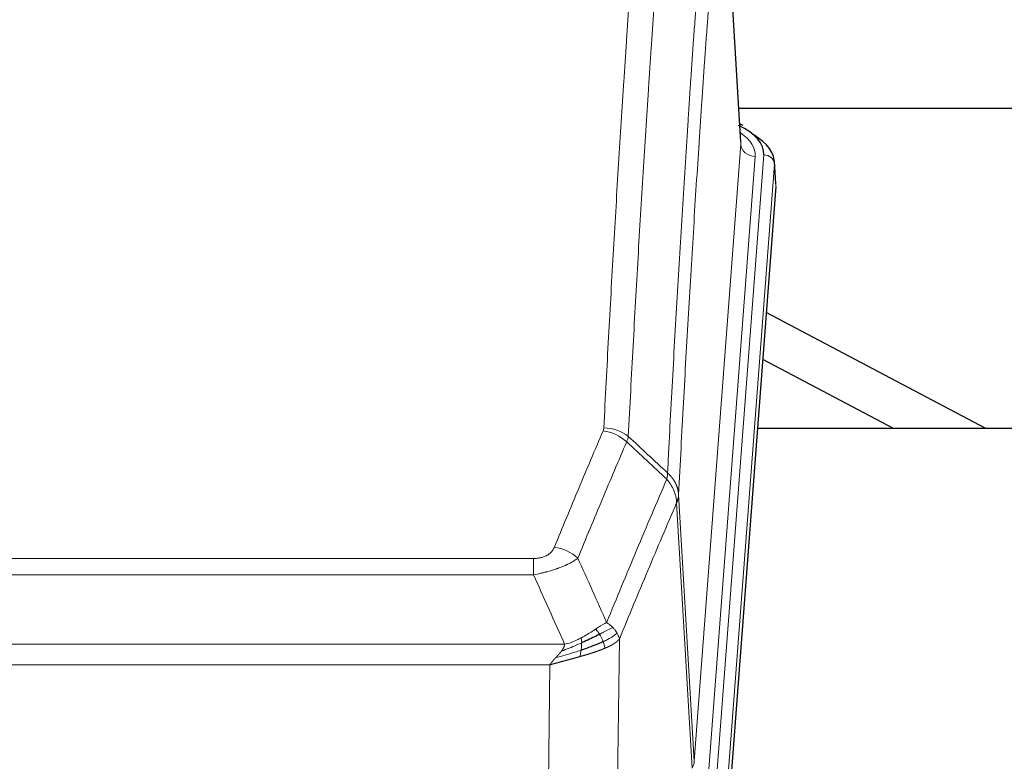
# Model space of a CAD drawing. Header units: inches. Extents: x 0 to 23760, y -13 to 16800.
# Tile 110 of 209: x 7332 to 7607, y 14148 to 14356. Entities that reach past the tile are written whole.
import ezdxf

# ---------------------------------------------------------------- set-up
doc = ezdxf.new("R2010")
doc.units = ezdxf.units.IN
doc.layers.add('254', color=7, linetype='Continuous', true_color=0xffffff)
doc.styles.add('latin_extended', font='simplex.shx')
doc.dimstyles.get("Standard").update_dxf_attribs({"dimtxt": 0.18, "dimasz": 0.18, "dimexe": 0.18, "dimexo": 0.0625, "dimgap": 0.09, "dimtad": 0, "dimtih": 1, "dimtoh": 1, "dimdec": 4, "dimzin": 0, "dimdsep": 46, "dimtxsty": 'Standard', "dimcen": 0.09, "dimadec": 0, "dimazin": 0, "dimtfac": 1, "dimtdec": 4, "dimtofl": 0, "dimtmove": 0, "dimatfit": 3, "dimfxl": 1, "dimtolj": 1, "dimtzin": 0, "dimarcsym": 0})

# ---------------------------------------------------------------- blocks, each defined once
blk = doc.blocks.new('_U3')
at = {"layer": '254', "color": 3, "linetype": 'Continuous', "lineweight": 13, "transparency": 16777216}
for p, q in [((6260.85, 13241.75), (6260.85, 14238.41)), ((5746.96, 13241.75), (6300.85, 13241.75)), ((6260.85, 13101.75), (6260.85, 12735.98)), ((8387.96, 12595.98), (6220.85, 12595.98))]:
    blk.add_line(p, q, dxfattribs=at)
at = {"layer": '254', "color": 3, "transparency": 16777216}
for points in [[(6284.19, 13101.75), (6237.52, 13101.75), (6260.85, 13241.75)], [(6237.52, 12735.98), (6284.19, 12735.98), (6260.85, 12595.98)]]:
    blk.add_solid(points, dxfattribs=at)
at = {"layer": 'Defpoints', "color": 0, "transparency": 16777216}
for p in [(5706.96, 13241.75), (6260.85, 12595.98), (8427.96, 12595.98)]:
    blk.add_point(p, dxfattribs=at)
at = {"layer": '254', "color": 2, "lineweight": 13, "transparency": 16777216, "insert": (6050.85, 13808.41), "char_height": 140, "attachment_point": 1, "rotation": 90, "style": 'latin_extended'}
blk.add_mtext('\\A1;\\C2;650', dxfattribs=at)

msp = doc.modelspace()

# ---------------------------------------------------------------- linework, layer by layer
at = {"layer": '254', "color": 110, "linetype": 'Continuous', "lineweight": 13}
for p, q in [((7533.719, 14320.661), (7528.471, 14407.251)), ((7520.653, 14147.888), (7533.719, 14320.661)), ((7537.711, 14317.235), (7524.645, 14144.462)), ((7526.992, 14144.309), (7540.103, 14317.67)), ((7543.097, 14315.1), (7529.986, 14141.739)), ((7543.478, 14308.82), (7543.097, 14315.1)), ((7516.276, 14222.565), (7520.653, 14147.888)), ((7520.072, 14145.979), (7515.72, 14220.231)), ((7270.284, 14204.684), (7475.627, 14204.684)), ((7475.627, 14200.12), (7475.627, 14204.684)), ((7475.627, 14200.12), (7270.284, 14200.12)), ((7261.553, 14180.641), (7484.358, 14180.641)), ((7499.677, 14182.086), (7498.72, 14106.436)), ((7480.245, 14174.897), (7265.666, 14174.897)), ((7479.277, 14098.401), (7480.245, 14174.897))]:
    msp.add_line(p, q, dxfattribs=at)
at = {"layer": '254', "color": 2, "linetype": 'Continuous', "lineweight": 25}
for p, q in [((7533.724, 14321.237), (7528.473, 14407.873)), ((7677.429, 14330.63), (7533.121, 14330.63)), ((7534.355, 14325.944), (7533.412, 14326.379)), ((7543.483, 14309.604), (7543.103, 14315.886)), ((7543.478, 14308.82), (7530.36, 14135.367)), ((7602.306, 14241.058), (7540.803, 14273.508)), ((7539.818, 14260.46), (7576.592, 14241.058)), ((7618.616, 14241.056), (7538.347, 14241.056))]:
    msp.add_line(p, q, dxfattribs=at)
for centre, major_axis, ratio, start_param, end_param in [((7516.084, 14318.044), (24.034, 0.016), 0.461198, 6.2480186, 7.0671317), ((7533.098, 14323.22), (1.258, 2.724), 0.6272114, 6.2831797, 6.7581181), ((7516.084, 14315.383), (27.03, 0.194), 0.4633579, 6.2451225, 6.9481136)]:
    msp.add_ellipse(centre, major_axis=major_axis, ratio=ratio, start_param=start_param, end_param=end_param, dxfattribs=at)
at = {"layer": '254', "color": 110, "linetype": 'Continuous', "lineweight": 13}
for centre, major_axis, ratio, start_param, end_param in [((7513.692, 14317.609), (24.034, 0.016), 0.461198, 6.2480186, 6.8801307), ((7537.711, 14320.783), (3.989, -0.302), 0.8864705, 3.2608937, 4.7793301), ((7540.103, 14315.009), (2.991, -0.226), 0.8864705, 0.119301, 1.6377375), ((7495.322, 14232.936), (-9.987, 0.512), 0.8285973, 3.9974013, 4.7548106), ((7495.135, 14232.144), (-9.188, 3.948), 0.8056434, 4.2999866, 5.045624), ((7481.474, 14199.682), (9.245, -3.812), 0.7933159, 1.14397, 1.886928), ((7500.627, 14148.4), (-20.038, 0.241), 0.4621297, 2.903225, 3.1123764)]:
    msp.add_ellipse(centre, major_axis=major_axis, ratio=ratio, start_param=start_param, end_param=end_param, dxfattribs=at)
for points, knots in [([(7495.322, 14241.225), (7495.76, 14249.804), (7496.65, 14266.722), (7497.571, 14283.164), (7498.273, 14295.317), (7498.509, 14299.339), (7498.985, 14307.321), (7499.225, 14311.283), (7499.95, 14323.078), (7500.441, 14330.82), (7501.065, 14340.344), (7501.19, 14342.241), (7501.441, 14346.02), (7501.82, 14351.664), (7502.202, 14357.238), (7502.973, 14368.293), (7504.015, 14382.782), (7505.623, 14403.767), (7506.723, 14417.257), (7507.281, 14423.877)], [0, 0, 0, 0, 0.125, 0.25, 0.25, 0.3125, 0.3125, 0.375, 0.375, 0.5, 0.5, 0.53125, 0.53125, 0.5625, 0.625, 0.625, 0.75, 0.875, 1, 1, 1, 1]), ([(7514.164, 14421.287), (7513.606, 14414.675), (7512.504, 14401.2), (7510.894, 14380.24), (7509.851, 14365.767), (7509.079, 14354.726), (7508.696, 14349.158), (7508.317, 14343.52), (7508.065, 14339.746), (7507.94, 14337.851), (7507.316, 14328.338), (7506.824, 14320.605), (7506.098, 14308.824), (7505.857, 14304.867), (7505.381, 14296.894), (7505.145, 14292.877), (7504.442, 14280.739), (7503.52, 14264.316), (7502.628, 14247.417), (7502.19, 14238.849)], [0, 0, 0, 0, 0.125, 0.25, 0.375, 0.375, 0.4375, 0.46875, 0.46875, 0.5, 0.5, 0.625, 0.625, 0.6875, 0.6875, 0.75, 0.75, 0.875, 1, 1, 1, 1]), ([(7513.187, 14228.627), (7513.243, 14229.717), (7513.299, 14230.805), (7513.411, 14232.978), (7513.579, 14236.231), (7513.975, 14243.781), (7514.318, 14250.183), (7515.011, 14262.892), (7515.952, 14279.59), (7517.41, 14303.891), (7518.414, 14319.596), (7518.988, 14328.29), (7519.052, 14329.254), (7519.18, 14331.178), (7519.373, 14334.058), (7519.824, 14340.737), (7520.216, 14346.389), (7520.544, 14351.06), (7520.61, 14351.992), (7520.742, 14353.852), (7520.94, 14356.636), (7521.405, 14363.09), (7521.808, 14368.548), (7522.62, 14379.367), (7523.717, 14393.532), (7524.845, 14407.176), (7525.416, 14413.867)], [0, 0, 0, 0, 0.015625, 0.015625, 0.03125, 0.0625, 0.125, 0.125, 0.25, 0.375, 0.5, 0.5, 0.515625, 0.515625, 0.53125, 0.5625, 0.625, 0.625, 0.640625, 0.640625, 0.65625, 0.6875, 0.75, 0.75, 0.875, 1, 1, 1, 1]), ([(7528.471, 14407.251), (7527.902, 14400.578), (7526.777, 14386.972), (7525.683, 14372.847), (7524.874, 14362.059), (7524.472, 14356.617), (7524.008, 14350.182), (7523.81, 14347.406), (7523.679, 14345.551), (7523.613, 14344.622), (7523.285, 14339.965), (7522.895, 14334.329), (7522.445, 14327.67), (7522.253, 14324.799), (7522.125, 14322.88), (7522.062, 14321.919), (7521.489, 14313.251), (7520.488, 14297.594), (7519.033, 14273.368), (7517.627, 14248.399), (7516.721, 14231.259), (7516.276, 14222.565)], [0, 0, 0, 0, 0.125, 0.25, 0.25, 0.3125, 0.34375, 0.359375, 0.359375, 0.375, 0.375, 0.4375, 0.46875, 0.484375, 0.484375, 0.5, 0.5, 0.625, 0.75, 0.875, 1, 1, 1, 1]), ([(7495.322, 14241.225), (7495.316, 14241.091), (7495.297, 14240.957), (7495.234, 14240.692), (7495.191, 14240.561), (7495.135, 14240.43)], [0, 0, 0, 0, 0.5, 0.5, 1, 1, 1, 1]), ([(7481.474, 14207.838), (7482.608, 14210.599), (7483.743, 14213.349), (7486.016, 14218.827), (7487.153, 14221.555), (7490.568, 14229.703), (7492.85, 14235.089), (7495.135, 14240.43)], [0, 0, 0, 0, 0.25, 0.25, 0.5, 0.5, 1, 1, 1, 1]), ([(7501.731, 14237.343), (7499.443, 14232.007), (7497.159, 14226.625), (7493.74, 14218.484), (7492.601, 14215.759), (7490.326, 14210.287), (7489.189, 14207.539), (7488.054, 14204.78)], [0, 0, 0, 0, 0.5, 0.5, 0.75, 0.75, 1, 1, 1, 1]), ([(7513.187, 14228.627), (7513.166, 14228.363), (7513.15, 14228.076), (7513.092, 14227.486), (7513.05, 14227.183), (7512.975, 14226.889)], [0, 0, 0, 0, 0.5, 0.5, 1, 1, 1, 1]), ([(7513.187, 14228.627), (7513.199, 14228.615), (7513.225, 14228.592), (7513.263, 14228.558), (7513.301, 14228.523), (7513.339, 14228.487), (7513.377, 14228.452), (7513.416, 14228.415), (7513.454, 14228.378), (7513.493, 14228.341), (7513.532, 14228.304), (7513.571, 14228.265), (7513.609, 14228.227), (7513.648, 14228.188), (7513.687, 14228.148), (7513.726, 14228.108), (7513.766, 14228.067), (7513.805, 14228.026), (7513.844, 14227.985), (7513.883, 14227.943), (7513.922, 14227.9), (7513.961, 14227.857), (7514.001, 14227.813), (7514.04, 14227.769), (7514.079, 14227.725), (7514.118, 14227.68), (7514.157, 14227.634), (7514.197, 14227.588), (7514.236, 14227.541), (7514.275, 14227.494), (7514.314, 14227.446), (7514.352, 14227.398), (7514.391, 14227.349), (7514.43, 14227.3), (7514.469, 14227.25), (7514.507, 14227.2), (7514.545, 14227.149), (7514.584, 14227.098), (7514.622, 14227.046), (7514.66, 14226.993), (7514.698, 14226.94), (7514.735, 14226.887), (7514.773, 14226.832), (7514.81, 14226.778), (7514.847, 14226.723), (7514.884, 14226.667), (7514.921, 14226.61), (7514.957, 14226.553), (7514.993, 14226.496), (7515.029, 14226.438), (7515.065, 14226.379), (7515.101, 14226.32), (7515.136, 14226.261), (7515.171, 14226.2), (7515.205, 14226.139), (7515.239, 14226.078), (7515.273, 14226.016), (7515.307, 14225.954), (7515.34, 14225.89), (7515.375, 14225.822), (7515.412, 14225.749), (7515.451, 14225.672), (7515.488, 14225.594), (7515.525, 14225.515), (7515.561, 14225.437), (7515.596, 14225.358), (7515.63, 14225.279), (7515.664, 14225.199), (7515.696, 14225.119), (7515.728, 14225.04), (7515.759, 14224.959), (7515.789, 14224.879), (7515.818, 14224.799), (7515.846, 14224.718), (7515.874, 14224.637), (7515.9, 14224.556), (7515.926, 14224.474), (7515.951, 14224.393), (7515.975, 14224.311), (7515.998, 14224.229), (7516.02, 14224.147), (7516.042, 14224.065), (7516.062, 14223.982), (7516.082, 14223.9), (7516.101, 14223.817), (7516.119, 14223.734), (7516.136, 14223.651), (7516.152, 14223.568), (7516.167, 14223.485), (7516.182, 14223.402), (7516.195, 14223.318), (7516.208, 14223.235), (7516.219, 14223.151), (7516.23, 14223.068), (7516.24, 14222.984), (7516.249, 14222.9), (7516.257, 14222.816), (7516.265, 14222.733), (7516.271, 14222.649), (7516.274, 14222.593), (7516.276, 14222.565)], [0, 0, 0, 0, 0.0069372, 0.0139334, 0.0209887, 0.028103, 0.0352764, 0.0425088, 0.0498003, 0.0571509, 0.0645605, 0.0720292, 0.0795569, 0.0871437, 0.0947896, 0.1024945, 0.1102584, 0.1180815, 0.1259636, 0.1339048, 0.141905, 0.1499643, 0.1580827, 0.1662601, 0.1744966, 0.1827922, 0.1911468, 0.1995605, 0.2080333, 0.2165651, 0.225156, 0.233806, 0.2425151, 0.2512832, 0.2601104, 0.2689967, 0.277942, 0.2869465, 0.29601, 0.3051325, 0.3143142, 0.3235549, 0.3328547, 0.3422136, 0.3516315, 0.3611085, 0.3706446, 0.3802398, 0.3898941, 0.3996074, 0.4093798, 0.4192113, 0.4291019, 0.4390515, 0.4490602, 0.459128, 0.4692549, 0.4794409, 0.4896859, 0.4999901, 0.5124905, 0.524991, 0.5374914, 0.5499918, 0.5624922, 0.5749926, 0.587493, 0.5999934, 0.6124937, 0.6249941, 0.6374944, 0.6499948, 0.6624951, 0.6749954, 0.6874957, 0.699996, 0.7124963, 0.7249966, 0.7374968, 0.7499971, 0.7624973, 0.7749976, 0.7874978, 0.799998, 0.8124982, 0.8249984, 0.8374986, 0.8499988, 0.8624989, 0.8749991, 0.8874992, 0.8999993, 0.9124995, 0.9249996, 0.9374997, 0.9499998, 0.9624998, 0.9749999, 0.9875, 1, 1, 1, 1]), ([(7496.121, 14186.732), (7497.519, 14190.147), (7498.918, 14193.545), (7501.721, 14200.307), (7503.123, 14203.671), (7507.337, 14213.71), (7510.153, 14220.334), (7512.975, 14226.889)], [0, 0, 0, 0, 0.25, 0.25, 0.5, 0.5, 1, 1, 1, 1]), ([(7512.975, 14226.889), (7513.384, 14226.406), (7513.756, 14225.896), (7514.415, 14224.832), (7514.7, 14224.279), (7515.172, 14223.148), (7515.357, 14222.569), (7515.621, 14221.402), (7515.699, 14220.814), (7515.72, 14220.231)], [0, 0, 0, 0, 0.25, 0.25, 0.5, 0.5, 0.75, 0.75, 1, 1, 1, 1]), ([(7516.276, 14222.565), (7516.276, 14222.558), (7516.274, 14222.532), (7516.271, 14222.475), (7516.264, 14222.384), (7516.252, 14222.257), (7516.234, 14222.095), (7516.205, 14221.897), (7516.163, 14221.665), (7516.119, 14221.466), (7516.081, 14221.312), (7516.056, 14221.216), (7516.029, 14221.122), (7516.003, 14221.031), (7515.975, 14220.941), (7515.947, 14220.854), (7515.919, 14220.769), (7515.891, 14220.685), (7515.862, 14220.605), (7515.834, 14220.526), (7515.805, 14220.449), (7515.777, 14220.375), (7515.748, 14220.302), (7515.729, 14220.255), (7515.72, 14220.231)], [0, 0, 0, 0, 0.0092499, 0.0337179, 0.073404, 0.128308, 0.1984299, 0.2837694, 0.3843264, 0.5001005, 0.5424888, 0.5838484, 0.6241794, 0.6634821, 0.7017567, 0.7390032, 0.7752221, 0.8104134, 0.8445775, 0.8777146, 0.909825, 0.9409091, 0.9709673, 1, 1, 1, 1]), ([(7515.72, 14220.231), (7513.034, 14213.998), (7510.354, 14207.703), (7506.344, 14198.167), (7505.008, 14194.973), (7502.341, 14188.553), (7501.008, 14185.327), (7499.677, 14182.086)], [0, 0, 0, 0, 0.5, 0.5, 0.75, 0.75, 1, 1, 1, 1]), ([(7481.474, 14207.838), (7481.453, 14207.787), (7481.431, 14207.736), (7481.385, 14207.634), (7481.36, 14207.583), (7481.285, 14207.432), (7481.231, 14207.332), (7481.113, 14207.134), (7481.049, 14207.037), (7480.913, 14206.844), (7480.839, 14206.749), (7480.682, 14206.561), (7480.598, 14206.468), (7480.463, 14206.332), (7480.416, 14206.286), (7480.32, 14206.197), (7480.27, 14206.152), (7480.116, 14206.021), (7480.008, 14205.937), (7479.78, 14205.774), (7479.66, 14205.695), (7479.471, 14205.582), (7479.374, 14205.527), (7479.273, 14205.474), (7479.205, 14205.438), (7479.17, 14205.421), (7478.995, 14205.335), (7478.851, 14205.272), (7478.404, 14205.095), (7478.087, 14204.996), (7477.667, 14204.896), (7477.582, 14204.877), (7477.409, 14204.842), (7477.322, 14204.826), (7477.061, 14204.782), (7476.885, 14204.758), (7476.53, 14204.721), (7476.351, 14204.707), (7475.991, 14204.688), (7475.809, 14204.684), (7475.627, 14204.684)], [0, 0, 0, 0, 0.03125, 0.03125, 0.0625, 0.0625, 0.125, 0.125, 0.1875, 0.1875, 0.25, 0.25, 0.3125, 0.3125, 0.34375, 0.34375, 0.375, 0.375, 0.4375, 0.4375, 0.5, 0.5, 0.53125, 0.546875, 0.546875, 0.5625, 0.5625, 0.625, 0.625, 0.75, 0.75, 0.78125, 0.78125, 0.8125, 0.8125, 0.875, 0.875, 0.9375, 0.9375, 1, 1, 1, 1]), ([(7488.054, 14204.78), (7487.756, 14204.547), (7487.43, 14204.316), (7486.717, 14203.859), (7486.33, 14203.632), (7485.702, 14203.296), (7485.43, 14203.157), (7485.145, 14203.018), (7485.03, 14202.963), (7484.972, 14202.935), (7484.796, 14202.853), (7484.677, 14202.798), (7484.075, 14202.527), (7483.566, 14202.316), (7482.894, 14202.06), (7482.757, 14202.01), (7482.55, 14201.934), (7482.481, 14201.909), (7482.341, 14201.859), (7482.271, 14201.835), (7481.919, 14201.712), (7481.632, 14201.616), (7480.756, 14201.335), (7480.151, 14201.157), (7479.448, 14200.968), (7479.369, 14200.947), (7479.211, 14200.906), (7479.132, 14200.885), (7478.894, 14200.824), (7478.735, 14200.784), (7478.255, 14200.667), (7477.933, 14200.591), (7476.957, 14200.374), (7476.297, 14200.241), (7475.627, 14200.12)], [0, 0, 0, 0, 0.125, 0.125, 0.25, 0.25, 0.3125, 0.328125, 0.328125, 0.34375, 0.34375, 0.375, 0.375, 0.5, 0.5, 0.53125, 0.53125, 0.546875, 0.546875, 0.5625, 0.5625, 0.625, 0.625, 0.75, 0.75, 0.765625, 0.765625, 0.78125, 0.78125, 0.8125, 0.8125, 0.875, 0.875, 1, 1, 1, 1]), ([(7496.121, 14186.732), (7495.428, 14186.405), (7494.662, 14185.939), (7493.535, 14185.219), (7493.244, 14185.031), (7492.946, 14184.837)], [0, 0, 0, 0, 0.75, 0.75, 1, 1, 1, 1]), ([(7497.828, 14185.388), (7497.705, 14185.511), (7497.577, 14185.633), (7497.245, 14185.928), (7497.034, 14186.1), (7496.592, 14186.427), (7496.361, 14186.584), (7496.121, 14186.732)], [0, 0, 0, 0, 0.25, 0.25, 0.625, 0.625, 1, 1, 1, 1]), ([(7492.946, 14184.837), (7492.796, 14184.74), (7492.645, 14184.642), (7492.03, 14184.245), (7491.551, 14183.938), (7490.557, 14183.324), (7490.042, 14183.017), (7489.335, 14182.623), (7489.156, 14182.525), (7488.976, 14182.429)], [0, 0, 0, 0, 0.125, 0.125, 0.5, 0.5, 0.875, 0.875, 1, 1, 1, 1]), ([(7494.17, 14183.457), (7494.071, 14183.612), (7493.97, 14183.76), (7493.713, 14184.104), (7493.556, 14184.288), (7493.245, 14184.603), (7493.092, 14184.735), (7492.946, 14184.837)], [0, 0, 0, 0, 0.25, 0.25, 0.625, 0.625, 1, 1, 1, 1]), ([(7497.828, 14185.388), (7497.129, 14185.005), (7496.259, 14184.533), (7494.898, 14183.827), (7494.541, 14183.644), (7494.17, 14183.457)], [0, 0, 0, 0, 0.75, 0.75, 1, 1, 1, 1]), ([(7495.156, 14181.384), (7495.125, 14181.472), (7495.092, 14181.561), (7494.958, 14181.918), (7494.845, 14182.189), (7494.596, 14182.717), (7494.459, 14182.975), (7494.268, 14183.3), (7494.219, 14183.379), (7494.17, 14183.457)], [0, 0, 0, 0, 0.125, 0.125, 0.5, 0.5, 0.875, 0.875, 1, 1, 1, 1]), ([(7499.038, 14183.8), (7498.426, 14183.216), (7497.53, 14182.607), (7496, 14181.792), (7495.59, 14181.588), (7495.156, 14181.384)], [0, 0, 0, 0, 0.75, 0.75, 1, 1, 1, 1]), ([(7499.038, 14183.8), (7498.999, 14183.869), (7498.959, 14183.938), (7498.791, 14184.214), (7498.652, 14184.418), (7498.349, 14184.816), (7498.185, 14185.011), (7497.95, 14185.263), (7497.889, 14185.326), (7497.828, 14185.388)], [0, 0, 0, 0, 0.125, 0.125, 0.5, 0.5, 0.875, 0.875, 1, 1, 1, 1]), ([(7499.677, 14182.086), (7499.593, 14182.52), (7499.451, 14182.953), (7499.188, 14183.52), (7499.116, 14183.66), (7499.038, 14183.8)], [0, 0, 0, 0, 0.75, 0.75, 1, 1, 1, 1]), ([(7489.126, 14181.06), (7488.669, 14180.856), (7488.205, 14180.652), (7486.334, 14179.847), (7484.898, 14179.264), (7483.488, 14178.742)], [0, 0, 0, 0, 0.25, 0.25, 1, 1, 1, 1]), ([(7483.488, 14178.742), (7483.496, 14178.753), (7483.511, 14178.774), (7483.535, 14178.806), (7483.558, 14178.838), (7483.581, 14178.87), (7483.604, 14178.901), (7483.626, 14178.933), (7483.648, 14178.964), (7483.67, 14178.996), (7483.691, 14179.027), (7483.712, 14179.058), (7483.733, 14179.089), (7483.753, 14179.12), (7483.773, 14179.151), (7483.793, 14179.182), (7483.812, 14179.212), (7483.831, 14179.243), (7483.85, 14179.273), (7483.868, 14179.304), (7483.886, 14179.334), (7483.904, 14179.364), (7483.921, 14179.394), (7483.938, 14179.424), (7483.955, 14179.454), (7483.971, 14179.484), (7483.987, 14179.513), (7484.003, 14179.543), (7484.018, 14179.572), (7484.033, 14179.602), (7484.048, 14179.631), (7484.062, 14179.66), (7484.076, 14179.689), (7484.09, 14179.718), (7484.103, 14179.747), (7484.116, 14179.775), (7484.129, 14179.804), (7484.141, 14179.833), (7484.153, 14179.861), (7484.165, 14179.889), (7484.176, 14179.918), (7484.188, 14179.946), (7484.198, 14179.974), (7484.209, 14180.002), (7484.219, 14180.029), (7484.228, 14180.057), (7484.238, 14180.085), (7484.247, 14180.112), (7484.256, 14180.14), (7484.264, 14180.167), (7484.272, 14180.194), (7484.28, 14180.221), (7484.287, 14180.248), (7484.294, 14180.275), (7484.301, 14180.302), (7484.307, 14180.328), (7484.313, 14180.355), (7484.319, 14180.382), (7484.325, 14180.408), (7484.33, 14180.434), (7484.334, 14180.46), (7484.339, 14180.486), (7484.343, 14180.512), (7484.347, 14180.538), (7484.35, 14180.564), (7484.353, 14180.59), (7484.356, 14180.615), (7484.357, 14180.632), (7484.358, 14180.641)], [0, 0, 0, 0, 0.0185022, 0.0368847, 0.0551481, 0.073293, 0.0913199, 0.1092294, 0.1270222, 0.1446988, 0.1622598, 0.1797059, 0.1970378, 0.2142561, 0.2313614, 0.2483544, 0.265236, 0.2820066, 0.2986672, 0.3152184, 0.331661, 0.3479958, 0.3642235, 0.380345, 0.3963611, 0.4122725, 0.4280803, 0.4437851, 0.459388, 0.4748898, 0.4902915, 0.5055939, 0.5207981, 0.535905, 0.5509156, 0.565831, 0.5806521, 0.5953801, 0.6100159, 0.6245607, 0.6390157, 0.6533819, 0.6676604, 0.6818526, 0.6959596, 0.7099825, 0.7239227, 0.7377815, 0.75156, 0.7652597, 0.7788818, 0.7924277, 0.8058989, 0.8192966, 0.8326224, 0.8458776, 0.8590638, 0.8721825, 0.8852351, 0.8982233, 0.9111485, 0.9240124, 0.9368166, 0.9495628, 0.9622525, 0.9748874, 0.9874694, 1, 1, 1, 1]), ([(7488.976, 14182.429), (7488.616, 14182.237), (7488.249, 14182.052), (7486.755, 14181.349), (7485.579, 14180.906), (7484.358, 14180.641)], [0, 0, 0, 0, 0.25, 0.25, 1, 1, 1, 1]), ([(7488.958, 14179), (7488.97, 14179.087), (7488.981, 14179.174), (7489.026, 14179.527), (7489.055, 14179.796), (7489.099, 14180.321), (7489.114, 14180.579), (7489.124, 14180.903), (7489.126, 14180.982), (7489.126, 14181.06)], [0, 0, 0, 0, 0.125, 0.125, 0.5, 0.5, 0.875, 0.875, 1, 1, 1, 1]), ([(7489.126, 14181.06), (7489.128, 14181.215), (7489.126, 14181.363), (7489.113, 14181.706), (7489.097, 14181.89), (7489.049, 14182.202), (7489.017, 14182.331), (7488.976, 14182.429)], [0, 0, 0, 0, 0.25, 0.25, 0.625, 0.625, 1, 1, 1, 1]), ([(7495.646, 14179.538), (7495.574, 14179.899), (7495.475, 14180.358), (7495.273, 14181.033), (7495.217, 14181.207), (7495.156, 14181.384)], [0, 0, 0, 0, 0.75, 0.75, 1, 1, 1, 1]), ([(7499.677, 14182.086), (7499.672, 14182.079), (7499.66, 14182.065), (7499.642, 14182.043), (7499.623, 14182.022), (7499.605, 14182.001), (7499.586, 14181.979), (7499.568, 14181.958), (7499.549, 14181.937), (7499.53, 14181.916), (7499.51, 14181.895), (7499.491, 14181.875), (7499.471, 14181.854), (7499.451, 14181.833), (7499.431, 14181.813), (7499.411, 14181.792), (7499.391, 14181.772), (7499.371, 14181.752), (7499.35, 14181.731), (7499.33, 14181.711), (7499.309, 14181.691), (7499.288, 14181.671), (7499.267, 14181.652), (7499.246, 14181.632), (7499.224, 14181.612), (7499.203, 14181.592), (7499.181, 14181.573), (7499.159, 14181.554), (7499.137, 14181.534), (7499.116, 14181.515), (7499.093, 14181.496), (7499.071, 14181.477), (7499.049, 14181.458), (7499.026, 14181.439), (7499.004, 14181.42), (7498.981, 14181.401), (7498.959, 14181.383), (7498.936, 14181.364), (7498.913, 14181.346), (7498.89, 14181.327), (7498.867, 14181.309), (7498.843, 14181.291), (7498.82, 14181.273), (7498.797, 14181.254), (7498.773, 14181.237), (7498.75, 14181.219), (7498.726, 14181.201), (7498.702, 14181.183), (7498.679, 14181.165), (7498.655, 14181.148), (7498.631, 14181.13), (7498.607, 14181.113), (7498.583, 14181.096), (7498.559, 14181.079), (7498.534, 14181.061), (7498.51, 14181.044), (7498.486, 14181.027), (7498.462, 14181.011), (7498.437, 14180.994), (7498.413, 14180.977), (7498.388, 14180.96), (7498.364, 14180.944), (7498.339, 14180.927), (7498.314, 14180.911), (7498.29, 14180.895), (7498.265, 14180.879), (7498.24, 14180.862), (7498.215, 14180.846), (7498.191, 14180.83), (7498.166, 14180.814), (7498.141, 14180.799), (7498.116, 14180.783), (7498.091, 14180.767), (7498.066, 14180.752), (7498.041, 14180.736), (7498.016, 14180.721), (7497.991, 14180.706), (7497.966, 14180.69), (7497.941, 14180.675), (7497.916, 14180.66), (7497.891, 14180.645), (7497.866, 14180.63), (7497.841, 14180.615), (7497.816, 14180.601), (7497.791, 14180.586), (7497.765, 14180.571), (7497.74, 14180.557), (7497.715, 14180.542), (7497.69, 14180.528), (7497.665, 14180.514), (7497.64, 14180.499), (7497.615, 14180.485), (7497.59, 14180.471), (7497.565, 14180.457), (7497.54, 14180.443), (7497.515, 14180.43), (7497.49, 14180.416), (7497.465, 14180.402), (7497.44, 14180.389), (7497.415, 14180.375), (7497.39, 14180.362), (7497.366, 14180.348), (7497.341, 14180.335), (7497.316, 14180.322), (7497.291, 14180.309), (7497.267, 14180.296), (7497.242, 14180.283), (7497.217, 14180.27), (7497.193, 14180.257), (7497.168, 14180.244), (7497.144, 14180.232), (7497.119, 14180.219), (7497.095, 14180.206), (7497.07, 14180.194), (7497.046, 14180.182), (7497.022, 14180.169), (7496.997, 14180.157), (7496.973, 14180.145), (7496.949, 14180.133), (7496.925, 14180.121), (7496.901, 14180.109), (7496.877, 14180.097), (7496.853, 14180.085), (7496.829, 14180.074), (7496.805, 14180.062), (7496.782, 14180.051), (7496.758, 14180.039), (7496.734, 14180.028), (7496.711, 14180.016), (7496.687, 14180.005), (7496.664, 14179.994), (7496.641, 14179.983), (7496.617, 14179.972), (7496.594, 14179.961), (7496.571, 14179.95), (7496.548, 14179.939), (7496.525, 14179.928), (7496.502, 14179.918), (7496.479, 14179.907), (7496.457, 14179.896), (7496.434, 14179.886), (7496.411, 14179.875), (7496.389, 14179.865), (7496.367, 14179.855), (7496.344, 14179.845), (7496.322, 14179.835), (7496.3, 14179.824), (7496.278, 14179.814), (7496.256, 14179.805), (7496.234, 14179.795), (7496.212, 14179.785), (7496.191, 14179.775), (7496.169, 14179.766), (7496.148, 14179.756), (7496.126, 14179.746), (7496.105, 14179.737), (7496.084, 14179.728), (7496.063, 14179.718), (7496.042, 14179.709), (7496.021, 14179.7), (7496, 14179.691), (7495.98, 14179.682), (7495.959, 14179.673), (7495.939, 14179.664), (7495.918, 14179.655), (7495.898, 14179.646), (7495.878, 14179.638), (7495.858, 14179.629), (7495.838, 14179.62), (7495.818, 14179.612), (7495.799, 14179.603), (7495.779, 14179.595), (7495.76, 14179.587), (7495.741, 14179.578), (7495.721, 14179.57), (7495.702, 14179.562), (7495.683, 14179.554), (7495.665, 14179.546), (7495.652, 14179.541), (7495.646, 14179.538)], [0, 0, 0, 0, 0.0080212, 0.0160154, 0.0239827, 0.0319231, 0.0398365, 0.0477229, 0.0555824, 0.0634149, 0.0712205, 0.0789992, 0.0867509, 0.0944756, 0.1021734, 0.1098443, 0.1174881, 0.1251051, 0.1326951, 0.1402581, 0.1477942, 0.1553034, 0.1627856, 0.1702408, 0.1776691, 0.1850704, 0.1924448, 0.1997923, 0.2071128, 0.2144063, 0.2216729, 0.2289126, 0.2361253, 0.243311, 0.2504698, 0.2576016, 0.2647065, 0.2717845, 0.2788355, 0.2858595, 0.2928566, 0.2998268, 0.30677, 0.3136862, 0.3205755, 0.3274379, 0.3342733, 0.3410817, 0.3478632, 0.3546178, 0.3613454, 0.3680461, 0.3747198, 0.3813665, 0.3879863, 0.3945792, 0.4011451, 0.4076841, 0.4141961, 0.4206811, 0.4271393, 0.4335704, 0.4399746, 0.4463519, 0.4527022, 0.4590256, 0.465322, 0.4715915, 0.477834, 0.4840496, 0.4902382, 0.4963999, 0.5025346, 0.5086424, 0.5147232, 0.5207771, 0.526804, 0.532804, 0.5387771, 0.5447232, 0.5506423, 0.5565345, 0.5623997, 0.568238, 0.5740494, 0.5798338, 0.5855912, 0.5913217, 0.5970253, 0.6027019, 0.6083515, 0.6139742, 0.61957, 0.6251388, 0.6306807, 0.6361956, 0.6416836, 0.6471446, 0.6525787, 0.6579858, 0.663366, 0.6687192, 0.6740455, 0.6793448, 0.6846172, 0.6898627, 0.6950812, 0.7002727, 0.7054373, 0.710575, 0.7156857, 0.7207694, 0.7258262, 0.7308561, 0.735859, 0.740835, 0.745784, 0.7507061, 0.7556012, 0.7604694, 0.7653107, 0.7701249, 0.7749123, 0.7796727, 0.7844061, 0.7891127, 0.7937922, 0.7984448, 0.8030705, 0.8076692, 0.812241, 0.8167858, 0.8213037, 0.8257947, 0.8302587, 0.8346957, 0.8391058, 0.843489, 0.8478452, 0.8521745, 0.8564768, 0.8607522, 0.8650006, 0.8692221, 0.8734166, 0.8775842, 0.8817249, 0.8858386, 0.8899254, 0.8939852, 0.8980181, 0.902024, 0.906003, 0.909955, 0.9138802, 0.9177783, 0.9216495, 0.9254938, 0.9293111, 0.9331015, 0.936865, 0.9406015, 0.944311, 0.9479937, 0.9516493, 0.9552781, 0.9588799, 0.9624547, 0.9660026, 0.9695236, 0.9730176, 0.9764847, 0.9799249, 0.9833381, 0.9867243, 0.9900837, 0.993416, 0.9967215, 1, 1, 1, 1]), ([(7488.958, 14179), (7488.38, 14178.809), (7487.792, 14178.621), (7485.418, 14177.879), (7483.589, 14177.349), (7481.816, 14176.845)], [0, 0, 0, 0, 0.25, 0.25, 1, 1, 1, 1]), ([(7481.816, 14176.845), (7481.83, 14176.86), (7481.859, 14176.891), (7481.9, 14176.935), (7481.941, 14176.979), (7481.98, 14177.022), (7482.019, 14177.064), (7482.056, 14177.104), (7482.092, 14177.143), (7482.128, 14177.181), (7482.162, 14177.218), (7482.195, 14177.254), (7482.227, 14177.289), (7482.258, 14177.322), (7482.288, 14177.355), (7482.317, 14177.386), (7482.345, 14177.416), (7482.372, 14177.445), (7482.398, 14177.473), (7482.422, 14177.5), (7482.446, 14177.526), (7482.469, 14177.55), (7482.49, 14177.573), (7482.511, 14177.596), (7482.53, 14177.617), (7482.548, 14177.637), (7482.566, 14177.655), (7482.582, 14177.673), (7482.597, 14177.689), (7482.612, 14177.705), (7482.625, 14177.719), (7482.637, 14177.732), (7482.648, 14177.744), (7482.658, 14177.755), (7482.667, 14177.765), (7482.674, 14177.773), (7482.681, 14177.781), (7482.687, 14177.787), (7482.692, 14177.792), (7482.704, 14177.806), (7482.725, 14177.829), (7482.754, 14177.861), (7482.782, 14177.893), (7482.811, 14177.925), (7482.839, 14177.957), (7482.866, 14177.988), (7482.894, 14178.019), (7482.921, 14178.05), (7482.947, 14178.08), (7482.974, 14178.111), (7483, 14178.141), (7483.025, 14178.171), (7483.051, 14178.2), (7483.076, 14178.23), (7483.1, 14178.259), (7483.125, 14178.288), (7483.149, 14178.317), (7483.172, 14178.345), (7483.196, 14178.373), (7483.219, 14178.401), (7483.241, 14178.429), (7483.264, 14178.456), (7483.286, 14178.483), (7483.307, 14178.51), (7483.329, 14178.537), (7483.35, 14178.563), (7483.37, 14178.59), (7483.391, 14178.616), (7483.411, 14178.641), (7483.43, 14178.667), (7483.45, 14178.692), (7483.469, 14178.717), (7483.481, 14178.734), (7483.488, 14178.742)], [0, 0, 0, 0, 0.0247661, 0.0489206, 0.0724636, 0.0953949, 0.1177147, 0.1394229, 0.1605195, 0.1810045, 0.2008779, 0.2201398, 0.23879, 0.2568287, 0.2742558, 0.2910713, 0.3072753, 0.3228676, 0.3378484, 0.3522176, 0.3659752, 0.3791212, 0.3916556, 0.4035785, 0.4148897, 0.4255894, 0.4356775, 0.445154, 0.454019, 0.4622723, 0.4699141, 0.4769443, 0.4833629, 0.48917, 0.4943654, 0.4989493, 0.5029216, 0.5062824, 0.5090316, 0.5111692, 0.5284651, 0.5456049, 0.5625886, 0.5794163, 0.5960881, 0.612604, 0.6289642, 0.6451687, 0.6612176, 0.6771111, 0.6928491, 0.7084319, 0.7238594, 0.7391318, 0.7542492, 0.7692118, 0.7840195, 0.7986726, 0.8131712, 0.8275153, 0.8417051, 0.8557408, 0.8696224, 0.8833501, 0.8969241, 0.9103445, 0.9236114, 0.936725, 0.9496856, 0.9624932, 0.975148, 0.9876502, 1, 1, 1, 1]), ([(7495.646, 14179.538), (7495.631, 14179.532), (7495.602, 14179.52), (7495.558, 14179.501), (7495.513, 14179.482), (7495.469, 14179.464), (7495.424, 14179.445), (7495.38, 14179.427), (7495.335, 14179.409), (7495.29, 14179.39), (7495.245, 14179.372), (7495.2, 14179.354), (7495.155, 14179.336), (7495.11, 14179.317), (7495.064, 14179.299), (7495.019, 14179.281), (7494.973, 14179.263), (7494.928, 14179.245), (7494.882, 14179.227), (7494.836, 14179.209), (7494.79, 14179.191), (7494.744, 14179.173), (7494.698, 14179.156), (7494.652, 14179.138), (7494.606, 14179.12), (7494.56, 14179.102), (7494.513, 14179.085), (7494.467, 14179.067), (7494.42, 14179.049), (7494.374, 14179.032), (7494.327, 14179.014), (7494.28, 14178.997), (7494.233, 14178.98), (7494.186, 14178.962), (7494.139, 14178.945), (7494.092, 14178.927), (7494.045, 14178.91), (7493.998, 14178.893), (7493.951, 14178.876), (7493.903, 14178.859), (7493.856, 14178.841), (7493.809, 14178.824), (7493.761, 14178.807), (7493.714, 14178.79), (7493.666, 14178.773), (7493.618, 14178.756), (7493.57, 14178.739), (7493.523, 14178.723), (7493.475, 14178.706), (7493.427, 14178.689), (7493.379, 14178.672), (7493.331, 14178.655), (7493.283, 14178.639), (7493.235, 14178.622), (7493.187, 14178.606), (7493.138, 14178.589), (7493.09, 14178.572), (7493.042, 14178.556), (7492.994, 14178.54), (7492.945, 14178.523), (7492.897, 14178.507), (7492.848, 14178.49), (7492.8, 14178.474), (7492.751, 14178.458), (7492.703, 14178.441), (7492.654, 14178.425), (7492.605, 14178.409), (7492.557, 14178.393), (7492.508, 14178.377), (7492.459, 14178.361), (7492.411, 14178.345), (7492.362, 14178.329), (7492.313, 14178.313), (7492.264, 14178.297), (7492.215, 14178.281), (7492.166, 14178.265), (7492.117, 14178.249), (7492.069, 14178.234), (7492.02, 14178.218), (7491.971, 14178.202), (7491.922, 14178.186), (7491.873, 14178.171), (7491.824, 14178.155), (7491.775, 14178.14), (7491.725, 14178.124), (7491.676, 14178.108), (7491.627, 14178.093), (7491.578, 14178.078), (7491.529, 14178.062), (7491.48, 14178.047), (7491.431, 14178.031), (7491.382, 14178.016), (7491.332, 14178.001), (7491.283, 14177.985), (7491.234, 14177.97), (7491.185, 14177.955), (7491.136, 14177.94), (7491.087, 14177.925), (7491.037, 14177.91), (7490.988, 14177.895), (7490.939, 14177.88), (7490.89, 14177.865), (7490.841, 14177.85), (7490.791, 14177.835), (7490.742, 14177.82), (7490.693, 14177.805), (7490.644, 14177.79), (7490.595, 14177.775), (7490.546, 14177.76), (7490.497, 14177.746), (7490.447, 14177.731), (7490.398, 14177.716), (7490.349, 14177.702), (7490.3, 14177.687), (7490.251, 14177.672), (7490.202, 14177.658), (7490.153, 14177.643), (7490.104, 14177.629), (7490.055, 14177.614), (7490.006, 14177.6), (7489.957, 14177.585), (7489.908, 14177.571), (7489.859, 14177.557), (7489.81, 14177.542), (7489.761, 14177.528), (7489.712, 14177.514), (7489.663, 14177.499), (7489.614, 14177.485), (7489.565, 14177.471), (7489.517, 14177.457), (7489.468, 14177.443), (7489.419, 14177.429), (7489.37, 14177.415), (7489.322, 14177.4), (7489.273, 14177.386), (7489.224, 14177.372), (7489.176, 14177.358), (7489.127, 14177.345), (7489.079, 14177.331), (7489.03, 14177.317), (7488.982, 14177.303), (7488.933, 14177.289), (7488.885, 14177.275), (7488.836, 14177.261), (7488.788, 14177.248), (7488.74, 14177.234), (7488.691, 14177.22), (7488.659, 14177.211), (7488.643, 14177.206)], [0, 0, 0, 0, 0.0076941, 0.0153765, 0.0230472, 0.0307061, 0.0383534, 0.045989, 0.0536129, 0.061225, 0.0688255, 0.0764143, 0.0839914, 0.0915567, 0.0991104, 0.1066524, 0.1141827, 0.1217013, 0.1292082, 0.1367034, 0.1441869, 0.1516588, 0.1591189, 0.1665674, 0.1740041, 0.1814292, 0.1888426, 0.1962444, 0.2036344, 0.2110128, 0.2183794, 0.2257344, 0.2330778, 0.2404094, 0.2477294, 0.2550377, 0.2623343, 0.2696193, 0.2768926, 0.2841542, 0.2914041, 0.2986424, 0.305869, 0.313084, 0.3202872, 0.3274789, 0.3346588, 0.3418271, 0.3489838, 0.3561287, 0.3632621, 0.3703837, 0.3774937, 0.3845921, 0.3916788, 0.3987539, 0.4058173, 0.412869, 0.4199092, 0.4269376, 0.4339544, 0.4409596, 0.4479532, 0.454935, 0.4619053, 0.4688639, 0.4758109, 0.4827462, 0.4896699, 0.496582, 0.5034825, 0.5103713, 0.5172485, 0.524114, 0.5309679, 0.5378102, 0.5446409, 0.55146, 0.5582674, 0.5650632, 0.5718474, 0.57862, 0.5853809, 0.5921303, 0.598868, 0.6055941, 0.6123087, 0.6190116, 0.6257029, 0.6323825, 0.6390506, 0.6457071, 0.652352, 0.6589853, 0.665607, 0.672217, 0.6788155, 0.6854024, 0.6919777, 0.6985414, 0.7050935, 0.7116341, 0.718163, 0.7246804, 0.7311862, 0.7376804, 0.744163, 0.750634, 0.7570935, 0.7635413, 0.7699776, 0.7764024, 0.7828155, 0.7892171, 0.7956072, 0.8019856, 0.8083525, 0.8147079, 0.8210516, 0.8273839, 0.8337045, 0.8400136, 0.8463112, 0.8525972, 0.8588716, 0.8651345, 0.8713859, 0.8776257, 0.8838539, 0.8900706, 0.8962758, 0.9024695, 0.9086516, 0.9148221, 0.9209812, 0.9271287, 0.9332646, 0.9393891, 0.945502, 0.9516034, 0.9576933, 0.9637717, 0.9698385, 0.9758938, 0.9819376, 0.9879699, 0.9939907, 1, 1, 1, 1]), ([(7488.643, 14177.206), (7488.676, 14177.378), (7488.716, 14177.574), (7488.798, 14178.006), (7488.84, 14178.241), (7488.908, 14178.654), (7488.934, 14178.825), (7488.958, 14179)], [0, 0, 0, 0, 0.375, 0.375, 0.75, 0.75, 1, 1, 1, 1]), ([(7488.643, 14177.206), (7488.621, 14177.2), (7488.578, 14177.188), (7488.513, 14177.17), (7488.448, 14177.151), (7488.383, 14177.133), (7488.318, 14177.115), (7488.253, 14177.096), (7488.188, 14177.078), (7488.123, 14177.06), (7488.057, 14177.041), (7487.992, 14177.023), (7487.927, 14177.005), (7487.862, 14176.987), (7487.797, 14176.969), (7487.732, 14176.95), (7487.666, 14176.932), (7487.601, 14176.914), (7487.536, 14176.896), (7487.471, 14176.878), (7487.405, 14176.86), (7487.34, 14176.842), (7487.275, 14176.824), (7487.21, 14176.806), (7487.144, 14176.788), (7487.079, 14176.77), (7487.014, 14176.752), (7486.949, 14176.734), (7486.884, 14176.716), (7486.818, 14176.698), (7486.753, 14176.68), (7486.688, 14176.662), (7486.623, 14176.644), (7486.557, 14176.627), (7486.492, 14176.609), (7486.427, 14176.591), (7486.362, 14176.573), (7486.297, 14176.555), (7486.232, 14176.538), (7486.167, 14176.52), (7486.102, 14176.502), (7486.036, 14176.484), (7485.971, 14176.467), (7485.906, 14176.449), (7485.841, 14176.431), (7485.776, 14176.414), (7485.711, 14176.396), (7485.646, 14176.378), (7485.581, 14176.361), (7485.517, 14176.343), (7485.452, 14176.325), (7485.387, 14176.308), (7485.322, 14176.29), (7485.257, 14176.273), (7485.193, 14176.255), (7485.128, 14176.238), (7485.063, 14176.22), (7484.998, 14176.203), (7484.934, 14176.185), (7484.869, 14176.168), (7484.805, 14176.15), (7484.74, 14176.133), (7484.676, 14176.115), (7484.611, 14176.098), (7484.547, 14176.08), (7484.483, 14176.063), (7484.418, 14176.046), (7484.354, 14176.028), (7484.29, 14176.011), (7484.226, 14175.994), (7484.161, 14175.976), (7484.097, 14175.959), (7484.033, 14175.942), (7483.969, 14175.924), (7483.905, 14175.907), (7483.841, 14175.89), (7483.778, 14175.872), (7483.714, 14175.855), (7483.65, 14175.838), (7483.586, 14175.82), (7483.523, 14175.803), (7483.459, 14175.786), (7483.396, 14175.769), (7483.332, 14175.752), (7483.269, 14175.734), (7483.205, 14175.717), (7483.142, 14175.7), (7483.079, 14175.683), (7483.016, 14175.665), (7482.952, 14175.648), (7482.889, 14175.631), (7482.826, 14175.614), (7482.763, 14175.597), (7482.701, 14175.58), (7482.638, 14175.562), (7482.575, 14175.545), (7482.512, 14175.528), (7482.45, 14175.511), (7482.387, 14175.494), (7482.325, 14175.477), (7482.262, 14175.46), (7482.2, 14175.443), (7482.138, 14175.425), (7482.076, 14175.408), (7482.013, 14175.391), (7481.951, 14175.374), (7481.889, 14175.357), (7481.827, 14175.34), (7481.766, 14175.323), (7481.704, 14175.306), (7481.642, 14175.289), (7481.581, 14175.272), (7481.519, 14175.255), (7481.458, 14175.238), (7481.396, 14175.22), (7481.335, 14175.203), (7481.274, 14175.186), (7481.212, 14175.169), (7481.151, 14175.152), (7481.09, 14175.135), (7481.03, 14175.118), (7480.969, 14175.101), (7480.908, 14175.084), (7480.847, 14175.067), (7480.787, 14175.05), (7480.726, 14175.033), (7480.666, 14175.016), (7480.606, 14174.999), (7480.545, 14174.982), (7480.485, 14174.965), (7480.425, 14174.948), (7480.365, 14174.931), (7480.305, 14174.914), (7480.265, 14174.902), (7480.245, 14174.897)], [0, 0, 0, 0, 0.0081592, 0.0163092, 0.0244501, 0.0325819, 0.0407045, 0.0488181, 0.0569225, 0.0650178, 0.0731041, 0.0811812, 0.0892493, 0.0973083, 0.1053581, 0.113399, 0.1214307, 0.1294534, 0.137467, 0.1454716, 0.1534671, 0.1614536, 0.169431, 0.1773994, 0.1853588, 0.1933091, 0.2012504, 0.2091827, 0.217106, 0.2250203, 0.2329256, 0.2408219, 0.2487092, 0.2565875, 0.2644568, 0.2723172, 0.2801686, 0.288011, 0.2958444, 0.303669, 0.3114845, 0.3192911, 0.3270888, 0.3348775, 0.3426574, 0.3504282, 0.3581902, 0.3659433, 0.3736874, 0.3814227, 0.389149, 0.3968665, 0.4045751, 0.4122748, 0.4199656, 0.4276476, 0.4353206, 0.4429849, 0.4506403, 0.4582868, 0.4659245, 0.4735534, 0.4811734, 0.4887846, 0.496387, 0.5039805, 0.5115653, 0.5191413, 0.5267084, 0.5342668, 0.5418164, 0.5493572, 0.5568893, 0.5644125, 0.5719271, 0.5794328, 0.5869298, 0.5944181, 0.6018976, 0.6093684, 0.6168305, 0.6242839, 0.6317285, 0.6391644, 0.6465917, 0.6540102, 0.6614201, 0.6688212, 0.6762137, 0.6835975, 0.6909727, 0.6983392, 0.705697, 0.7130462, 0.7203868, 0.7277187, 0.735042, 0.7423567, 0.7496628, 0.7569603, 0.7642491, 0.7715294, 0.7788011, 0.7860642, 0.7933187, 0.8005646, 0.807802, 0.8150309, 0.8222512, 0.8294629, 0.8366661, 0.8438608, 0.851047, 0.8582246, 0.8653938, 0.8725544, 0.8797065, 0.8868502, 0.8939854, 0.9011121, 0.9082303, 0.9153401, 0.9224414, 0.9295343, 0.9366187, 0.9436947, 0.9507623, 0.9578214, 0.9648722, 0.9719145, 0.9789485, 0.985974, 0.9929912, 1, 1, 1, 1]), ([(7480.245, 14174.897), (7480.251, 14174.905), (7480.261, 14174.922), (7480.278, 14174.948), (7480.294, 14174.975), (7480.311, 14175.001), (7480.329, 14175.028), (7480.347, 14175.055), (7480.365, 14175.082), (7480.383, 14175.11), (7480.402, 14175.138), (7480.422, 14175.166), (7480.442, 14175.194), (7480.462, 14175.223), (7480.482, 14175.252), (7480.503, 14175.281), (7480.525, 14175.311), (7480.547, 14175.341), (7480.569, 14175.371), (7480.591, 14175.401), (7480.614, 14175.432), (7480.638, 14175.463), (7480.661, 14175.494), (7480.686, 14175.526), (7480.71, 14175.558), (7480.735, 14175.59), (7480.76, 14175.622), (7480.786, 14175.655), (7480.812, 14175.687), (7480.839, 14175.721), (7480.865, 14175.754), (7480.893, 14175.788), (7480.92, 14175.822), (7480.948, 14175.856), (7480.977, 14175.891), (7481.006, 14175.926), (7481.035, 14175.961), (7481.065, 14175.996), (7481.095, 14176.032), (7481.125, 14176.068), (7481.156, 14176.104), (7481.187, 14176.14), (7481.219, 14176.177), (7481.251, 14176.214), (7481.283, 14176.252), (7481.316, 14176.289), (7481.349, 14176.327), (7481.383, 14176.365), (7481.417, 14176.404), (7481.451, 14176.443), (7481.486, 14176.482), (7481.521, 14176.521), (7481.557, 14176.56), (7481.592, 14176.6), (7481.629, 14176.64), (7481.666, 14176.681), (7481.703, 14176.721), (7481.74, 14176.762), (7481.778, 14176.803), (7481.803, 14176.831), (7481.816, 14176.845)], [0, 0, 0, 0, 0.0121901, 0.0245516, 0.0370849, 0.0497905, 0.0626689, 0.0757204, 0.0889455, 0.1023447, 0.1159182, 0.1296666, 0.14359, 0.1576889, 0.1719636, 0.1864145, 0.2010418, 0.2158458, 0.2308268, 0.2459852, 0.261321, 0.2768347, 0.2925265, 0.3083966, 0.3244452, 0.3406727, 0.357079, 0.3736646, 0.3904296, 0.4073742, 0.4244986, 0.4418029, 0.4592875, 0.4769523, 0.4947976, 0.5128236, 0.5310305, 0.5494183, 0.5679872, 0.5867374, 0.605669, 0.6247822, 0.644077, 0.6635537, 0.6832123, 0.7030529, 0.7230758, 0.7432809, 0.7636685, 0.7842385, 0.8049912, 0.8259267, 0.8470449, 0.8683461, 0.8898303, 0.9114976, 0.9333482, 0.955382, 0.9775993, 1, 1, 1, 1])]:
    msp.add_open_spline(points, degree=3, knots=knots, dxfattribs=at)
for points in [[(7502.19, 14238.849), (7502.149, 14238.605), (7502.032, 14238.11), (7501.844, 14237.601), (7501.731, 14237.343)], [(7502.19, 14238.849), (7505.856, 14235.443), (7509.522, 14232.035), (7513.187, 14228.627)], [(7512.975, 14226.889), (7509.228, 14230.375), (7505.48, 14233.86), (7501.731, 14237.343)], [(7488.054, 14204.78), (7490.758, 14198.77), (7493.447, 14192.754), (7496.121, 14186.732)], [(7484.358, 14180.641), (7481.465, 14187.141), (7478.555, 14193.634), (7475.627, 14200.12)]]:
    msp.add_open_spline(points, degree=3, dxfattribs=at)
at = {"layer": '254', "color": 2, "linetype": 'Continuous', "lineweight": 25}
for points in [[(7494.17, 14183.457), (7493.984, 14183.363), (7493.795, 14183.268), (7493.023, 14182.884), (7492.413, 14182.586), (7491.143, 14181.981), (7490.484, 14181.674), (7489.582, 14181.264), (7489.355, 14181.162), (7489.126, 14181.06)], [(7495.156, 14181.384), (7494.938, 14181.282), (7494.715, 14181.18), (7493.796, 14180.774), (7493.055, 14180.471), (7491.49, 14179.873), (7490.667, 14179.577), (7489.533, 14179.191), (7489.247, 14179.095), (7488.958, 14179)]]:
    msp.add_open_spline(points, degree=3, knots=[0, 0, 0, 0, 0.125, 0.125, 0.5, 0.5, 0.875, 0.875, 1, 1, 1, 1], dxfattribs=at)

# ---------------------------------------------------------------- dimensions: what is measured, and where the dimension line sits
at = {"layer": '254', "color": 2, "linetype": 'Continuous', "lineweight": 13}
dim = msp.add_linear_dim(base=(6260.852, 12595.977), p1=(5706.956, 13241.747), p2=(8427.956, 12595.977), angle=90, text='\\C2;650', dimstyle='Standard', override={"dimscale": 40, "dimtxt": 3.5, "dimasz": 3.5, "dimexe": 1, "dimexo": 1, "dimgap": 1.75, "dimtad": 1, "dimtih": 0, "dimtoh": 0, "dimdec": 2, "dimlfac": 0.025, "dimzin": 8, "dimdsep": 46, "dimlunit": 2, "dimpost": '', "dimtxsty": 'latin_extended', "dimsah": 1, "dimse1": 0, "dimse2": 0, "dimsd1": 0, "dimsd2": 0, "dimclrd": 3, "dimclre": 3, "dimclrt": 2, "dimtol": 0, "dimtm": -0.1, "dimtfac": 0.714286, "dimtdec": 3, "dimtofl": 1, "dimtmove": 0, "dimtzin": 8, "dimlwd": 13, "dimlwe": 13}, dxfattribs=at)
dim.commit()
dim.dimension.update_dxf_attribs({"geometry": '_U3', "text_midpoint": (6260.852, 13988.414), "dimtype": 160})

doc.saveas('drawing.dxf')
